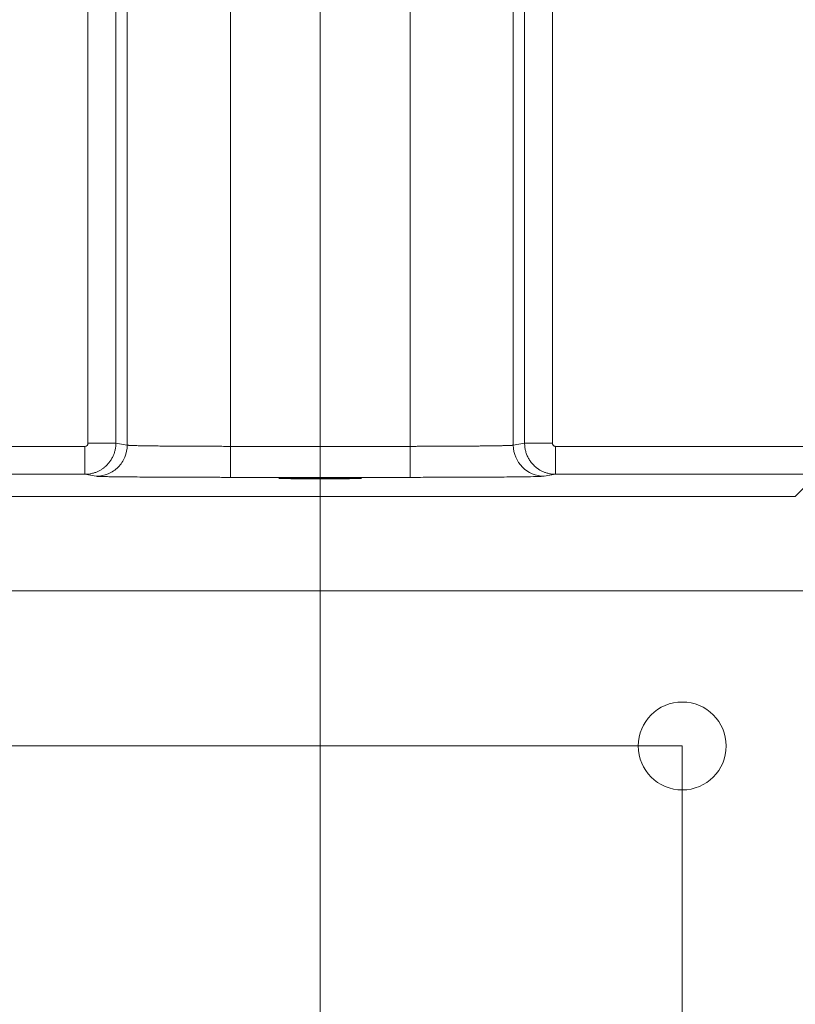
# Model space of a CAD drawing. Header units: millimetres. Extents: x 0 to 594, y 0 to 420.
# Tile 24 of 76: x 110 to 125, y 230 to 249. Entities that reach past the tile are written whole.
import ezdxf

# ---------------------------------------------------------------- set-up
doc = ezdxf.new("R2010")
doc.units = ezdxf.units.MM
doc.linetypes.add('CENTERX2', pattern=[20.32, 12.7, -2.54, 2.54, -2.54])
doc.styles.add('SLDTEXTSTYLE1', font='TXT', dxfattribs={"width": 0.605})
doc.dimstyles.new('SLDDIMSTYLE1', dxfattribs={"dimtxt": 2.568319, "dimasz": 3.3, "dimexe": 0, "dimexo": 0.0625, "dimgap": 0.64208, "dimtad": 1, "dimdec": 0, "dimlfac": 5, "dimrnd": 1e-09, "dimzin": 12, "dimdsep": 46, "dimtxsty": 'SLDTEXTSTYLE1', "dimsah": 1, "dimcen": 0.09, "dimadec": 0, "dimazin": 3, "dimtfac": 1, "dimtdec": 1, "dimtofl": 0, "dimtmove": 0, "dimatfit": 3, "dimfxl": 1, "dimfrac": 2, "dimtolj": 1, "dimtzin": 12, "dimarcsym": 0})
doc.dimstyles.new('SLDDIMSTYLE3', dxfattribs={"dimtxt": 2.568319, "dimasz": 3.3, "dimexe": 0, "dimexo": 0.0625, "dimgap": 0.64208, "dimtad": 1, "dimdec": 1, "dimlfac": 5, "dimrnd": 1e-09, "dimzin": 12, "dimdsep": 46, "dimtxsty": 'SLDTEXTSTYLE1', "dimsah": 1, "dimcen": 0.09, "dimadec": 0, "dimazin": 3, "dimtfac": 1, "dimtdec": 1, "dimtmove": 0, "dimatfit": 0, "dimfxl": 1, "dimfrac": 2, "dimtolj": 1, "dimtzin": 12, "dimarcsym": 0})
doc.dimstyles.new('SLDDIMSTYLE5', dxfattribs={"dimtxt": 2.568319, "dimasz": 3.3, "dimexe": 0, "dimexo": 0.0625, "dimgap": 0.64208, "dimtad": 1, "dimdec": 0, "dimlfac": 5, "dimrnd": 1e-09, "dimzin": 12, "dimdsep": 46, "dimtxsty": 'SLDTEXTSTYLE1', "dimsah": 1, "dimcen": 0.09, "dimadec": 0, "dimazin": 3, "dimtfac": 1, "dimtdec": 1, "dimtmove": 0, "dimatfit": 0, "dimfxl": 1, "dimfrac": 2, "dimtolj": 1, "dimtzin": 12, "dimarcsym": 0})

# ---------------------------------------------------------------- blocks, each defined once
blk = doc.blocks.new('_D_10')
at = {"color": 7, "linetype": 'Continuous', "lineweight": 0}
for p, q in [((115.707, 238.9), (115.707, 214.292)), ((108.707, 235.104), (108.707, 214.292)), ((136.128, 219.824), (135.54, 219.824)), ((135.54, 219.824), (135.54, 215.88)), ((142.498, 219.824), (143.086, 219.824)), ((143.086, 219.824), (143.086, 215.88)), ((135.54, 215.88), (136.128, 215.88)), ((143.086, 215.88), (142.498, 215.88)), ((108.707, 215.292), (102.307, 215.292)), ((115.707, 215.292), (108.707, 215.292)), ((115.707, 215.292), (144.507, 215.292))]:
    blk.add_line(p, q, dxfattribs=at)
for points in [[(108.707, 215.292), (105.407, 215.792), (105.407, 214.792)], [(115.707, 215.292), (119.007, 214.792), (119.007, 215.792)]]:
    blk.add_solid(points, dxfattribs=at)
at = {"color": 7, "linetype": 'Continuous', "lineweight": 0, "char_height": 2.6458, "attachment_point": 1, "style": 'SLDTEXTSTYLE1'}
for s, insert in [('35', (137.353, 223.823)), ('1,4', (136.863, 219.291))]:
    blk.add_mtext(s, dxfattribs=dict(at, insert=insert))
blk = doc.blocks.new('_D_11')
at = {"color": 7, "linetype": 'Continuous', "lineweight": 0}
for p, q in [((108.707, 235.104), (108.707, 203.104)), ((122.707, 235.104), (122.707, 203.104)), ((112.523, 208.636), (111.935, 208.636)), ((111.935, 208.636), (111.935, 204.692)), ((118.892, 208.636), (119.48, 208.636)), ((119.48, 208.636), (119.48, 204.692)), ((111.935, 204.692), (112.523, 204.692)), ((119.48, 204.692), (118.892, 204.692)), ((108.707, 204.104), (102.307, 204.104)), ((108.707, 204.104), (122.707, 204.104)), ((122.707, 204.104), (129.107, 204.104))]:
    blk.add_line(p, q, dxfattribs=at)
for points in [[(108.707, 204.104), (105.407, 204.604), (105.407, 203.604)], [(122.707, 204.104), (126.007, 203.604), (126.007, 204.604)]]:
    blk.add_solid(points, dxfattribs=at)
at = {"color": 7, "linetype": 'Continuous', "lineweight": 0, "char_height": 2.6458, "attachment_point": 1, "style": 'SLDTEXTSTYLE1'}
for s, insert in [('70', (113.747, 212.635)), ('2,8', (113.258, 208.103))]:
    blk.add_mtext(s, dxfattribs=dict(at, insert=insert))
blk = doc.blocks.new('_D_12')
at = {"color": 7, "linetype": 'Continuous', "lineweight": 0}
for p, q in [((178.665, 230.757), (178.665, 237.157)), ((162.794, 230.757), (179.665, 230.757)), ((178.665, 230.757), (178.665, 225.604)), ((115.707, 225.604), (179.665, 225.604)), ((178.665, 225.604), (178.665, 213.642)), ((174.133, 219.081), (174.133, 219.669)), ((174.133, 219.669), (178.077, 219.669)), ((178.077, 219.669), (178.077, 219.081)), ((174.133, 215.651), (174.133, 215.063)), ((178.077, 215.063), (178.077, 215.651)), ((174.133, 215.063), (178.077, 215.063))]:
    blk.add_line(p, q, dxfattribs=at)
for points in [[(178.665, 230.757), (179.165, 234.057), (178.165, 234.057)], [(178.665, 225.604), (178.165, 222.304), (179.165, 222.304)]]:
    blk.add_solid(points, dxfattribs=at)
at = {"color": 7, "linetype": 'Continuous', "lineweight": 0, "attachment_point": 1, "rotation": 90, "style": 'SLDTEXTSTYLE1'}
for s, insert, char_height in [('26', (170.135, 215.406), 2.6458), ('1', (174.667, 216.386), 2.646)]:
    blk.add_mtext(s, dxfattribs=dict(at, insert=insert, char_height=char_height))
blk = doc.blocks.new('_D_13')
at = {"color": 7, "linetype": 'Continuous', "lineweight": 0}
for p, q in [((42.47, 235.104), (42.47, 241.504)), ((122.707, 235.104), (41.47, 235.104)), ((42.47, 225.604), (42.47, 235.104)), ((37.938, 233.539), (37.938, 234.127)), ((37.938, 234.127), (41.882, 234.127)), ((41.882, 234.127), (41.882, 233.539)), ((37.938, 227.169), (37.938, 226.581)), ((41.882, 226.581), (41.882, 227.169)), ((37.938, 226.581), (41.882, 226.581)), ((115.707, 225.604), (41.47, 225.604)), ((42.47, 225.604), (42.47, 219.204))]:
    blk.add_line(p, q, dxfattribs=at)
for points in [[(42.47, 235.104), (42.97, 238.404), (41.97, 238.404)], [(42.47, 225.604), (41.97, 222.304), (42.97, 222.304)]]:
    blk.add_solid(points, dxfattribs=at)
at = {"color": 7, "linetype": 'Continuous', "lineweight": 0, "char_height": 2.6458, "attachment_point": 1, "rotation": 90, "style": 'SLDTEXTSTYLE1'}
for s, insert in [('47,5', (33.939, 226.924)), ('1,9', (38.471, 227.904))]:
    blk.add_mtext(s, dxfattribs=dict(at, insert=insert))
blk = doc.blocks.new('_D_15')
at = {"color": 7, "linetype": 'Continuous', "lineweight": 0}
for p, q in [((107.707, 373.504), (185.665, 373.504)), ((184.665, 230.757), (184.665, 373.504)), ((180.133, 306.296), (180.133, 306.884)), ((180.133, 306.884), (184.077, 306.884)), ((184.077, 306.884), (184.077, 306.296)), ((180.133, 297.966), (180.133, 297.378)), ((184.077, 297.378), (184.077, 297.966)), ((180.133, 297.378), (184.077, 297.378)), ((162.794, 230.757), (185.665, 230.757))]:
    blk.add_line(p, q, dxfattribs=at)
for points in [[(184.665, 373.504), (184.165, 370.204), (185.165, 370.204)], [(184.665, 230.757), (185.165, 234.057), (184.165, 234.057)]]:
    blk.add_solid(points, dxfattribs=at)
at = {"color": 7, "linetype": 'Continuous', "lineweight": 0, "char_height": 2.6458, "attachment_point": 1, "rotation": 90, "style": 'SLDTEXTSTYLE1'}
for s, insert in [('28,1', (180.667, 298.701)), ('714', (176.135, 299.191))]:
    blk.add_mtext(s, dxfattribs=dict(at, insert=insert))

msp = doc.modelspace()

# ---------------------------------------------------------------- linework, layer by layer
at = {"color": 7, "linetype": 'CENTERX2', "lineweight": 0}
msp.add_line((115.707, 238.9), (115.707, 369.076), dxfattribs=at)
at = {"color": 7, "linetype": 'Continuous', "lineweight": 15}
for p, q in [((113.972, 240.9), (113.972, 367.076)), ((117.443, 240.9), (117.443, 367.076)), ((111.975, 240.922), (111.975, 366.972)), ((119.44, 240.922), (119.44, 366.972)), ((111.216, 354.656), (111.216, 240.959)), ((111.755, 354.656), (111.755, 240.959)), ((119.66, 354.656), (119.66, 240.959)), ((120.199, 354.656), (120.199, 240.959)), ((111.975, 240.922), (111.755, 240.959)), ((119.66, 240.959), (119.44, 240.922)), ((111.156, 240.899), (107.64, 240.899)), ((117.443, 240.9), (113.972, 240.9)), ((120.259, 240.899), (125.21, 240.899)), ((111.156, 240.359), (107.478, 240.359)), ((111.376, 240.322), (111.156, 240.359)), ((117.443, 240.3), (113.972, 240.3)), ((120.259, 240.359), (120.039, 240.322)), ((120.259, 240.359), (125.23, 240.359)), ((125.207, 240.245), (124.893, 239.93)), ((124.893, 239.93), (106.522, 239.93)), ((104.707, 238.104), (126.707, 238.104))]:
    msp.add_line(p, q, dxfattribs=at)
msp.add_circle((122.707, 235.104), 0.85, dxfattribs=at)
msp.add_arc((120.04, 240.922), 0.6, 179.9925, 269.9313, dxfattribs=at)
msp.add_ellipse((115.707, 240.279), major_axis=(0.8, 0), ratio=0.008727, dxfattribs=at)
for points, knots in [([(111.216, 240.959), (111.216, 240.943), (111.209, 240.927), (111.187, 240.905), (111.172, 240.899), (111.156, 240.899)], [0, 0, 0, 0, 0.5, 0.5, 1, 1, 1, 1]), ([(111.755, 240.959), (111.755, 240.947), (111.755, 240.925), (111.752, 240.891), (111.747, 240.858), (111.74, 240.825), (111.732, 240.792), (111.722, 240.76), (111.71, 240.729), (111.696, 240.698), (111.681, 240.668), (111.663, 240.639), (111.645, 240.611), (111.625, 240.584), (111.603, 240.559), (111.576, 240.531), (111.544, 240.5), (111.503, 240.469), (111.458, 240.439), (111.407, 240.413), (111.351, 240.39), (111.29, 240.373), (111.224, 240.361), (111.179, 240.359), (111.156, 240.359)], [0, 0, 0, 0, 0.0357372, 0.0714716, 0.1072033, 0.1429324, 0.1786588, 0.2143824, 0.2501034, 0.2858217, 0.3215373, 0.3572502, 0.3929605, 0.4286681, 0.464373, 0.5000752, 0.5512676, 0.6056889, 0.6633385, 0.7242163, 0.7883217, 0.8556544, 0.926214, 1, 1, 1, 1]), ([(111.755, 240.959), (111.752, 240.959), (111.737, 240.959), (111.681, 240.959), (111.638, 240.959), (111.534, 240.959), (111.472, 240.959), (111.343, 240.959), (111.277, 240.959), (111.216, 240.959)], [0, 0, 0, 0, 0.25, 0.25, 0.5, 0.5, 0.75, 0.75, 1, 1, 1, 1]), ([(120.199, 240.959), (120.143, 240.959), (120.083, 240.959), (119.961, 240.959), (119.899, 240.959), (119.791, 240.959), (119.745, 240.959), (119.681, 240.959), (119.663, 240.959), (119.66, 240.959)], [0, 0, 0, 0, 0.25, 0.25, 0.5, 0.5, 0.75, 0.75, 1, 1, 1, 1]), ([(119.66, 240.959), (119.66, 240.947), (119.66, 240.923), (119.663, 240.888), (119.669, 240.853), (119.676, 240.818), (119.685, 240.783), (119.697, 240.749), (119.711, 240.715), (119.726, 240.682), (119.744, 240.651), (119.764, 240.62), (119.786, 240.59), (119.809, 240.561), (119.837, 240.531), (119.871, 240.501), (119.911, 240.469), (119.957, 240.439), (120.008, 240.413), (120.064, 240.39), (120.125, 240.373), (120.19, 240.361), (120.236, 240.359), (120.259, 240.359)], [0, 0, 0, 0, 0.037425, 0.075022, 0.11279, 0.15073, 0.188844, 0.227131, 0.265593, 0.304229, 0.343041, 0.382029, 0.421194, 0.460536, 0.500056, 0.551215, 0.605611, 0.663245, 0.724118, 0.78823, 0.855581, 0.926172, 1, 1, 1, 1]), ([(120.199, 240.959), (120.199, 240.955), (120.199, 240.947), (120.203, 240.935), (120.209, 240.925), (120.217, 240.915), (120.226, 240.908), (120.236, 240.903), (120.247, 240.899), (120.255, 240.899), (120.259, 240.899)], [0, 0, 0, 0, 0.126895, 0.24999, 0.392243, 0.499847, 0.643146, 0.749821, 0.872828, 1, 1, 1, 1]), ([(111.156, 240.359), (111.156, 240.359), (111.156, 240.374), (111.156, 240.428), (111.156, 240.468), (111.156, 240.568), (111.156, 240.628), (111.156, 240.758), (111.156, 240.828), (111.156, 240.899)], [0, 0, 0, 0, 0.25, 0.25, 0.5, 0.5, 0.75, 0.75, 1, 1, 1, 1]), ([(111.376, 240.322), (111.454, 240.322), (111.532, 240.338), (111.677, 240.398), (111.744, 240.442), (111.855, 240.553), (111.899, 240.62), (111.959, 240.765), (111.975, 240.843), (111.975, 240.922)], [0, 0, 0, 0, 0.25, 0.25, 0.5, 0.5, 0.75, 0.75, 1, 1, 1, 1]), ([(113.972, 240.9), (113.95, 240.9), (113.906, 240.9), (113.839, 240.9), (113.771, 240.901), (113.702, 240.901), (113.632, 240.901), (113.562, 240.901), (113.49, 240.901), (113.418, 240.901), (113.346, 240.902), (113.273, 240.902), (113.201, 240.902), (113.128, 240.903), (113.056, 240.903), (112.984, 240.904), (112.912, 240.904), (112.842, 240.905), (112.772, 240.905), (112.704, 240.906), (112.637, 240.906), (112.572, 240.907), (112.509, 240.908), (112.448, 240.909), (112.389, 240.909), (112.333, 240.91), (112.28, 240.911), (112.231, 240.912), (112.185, 240.913), (112.142, 240.914), (112.104, 240.915), (112.07, 240.916), (112.04, 240.917), (112.016, 240.918), (111.997, 240.92), (111.982, 240.921), (111.977, 240.922), (111.975, 240.922)], [0, 0, 0, 0, 0.021648, 0.043703, 0.066166, 0.089036, 0.112313, 0.135997, 0.160089, 0.184588, 0.209494, 0.234808, 0.260528, 0.286656, 0.313192, 0.340134, 0.367484, 0.395241, 0.423406, 0.451977, 0.480956, 0.510342, 0.540136, 0.570336, 0.600944, 0.631959, 0.663381, 0.695211, 0.727447, 0.760091, 0.793142, 0.826601, 0.860466, 0.894739, 0.929419, 0.964506, 1, 1, 1, 1]), ([(113.972, 240.3), (113.972, 240.301), (113.972, 240.317), (113.972, 240.378), (113.972, 240.423), (113.972, 240.534), (113.972, 240.6), (113.972, 240.744), (113.972, 240.822), (113.972, 240.9)], [0, 0, 0, 0, 0.25, 0.25, 0.5, 0.5, 0.75, 0.75, 1, 1, 1, 1]), ([(119.44, 240.922), (119.438, 240.922), (119.436, 240.921), (119.429, 240.92), (119.421, 240.92), (119.41, 240.919), (119.398, 240.918), (119.383, 240.918), (119.367, 240.917), (119.35, 240.916), (119.33, 240.916), (119.309, 240.915), (119.286, 240.914), (119.262, 240.914), (119.236, 240.913), (119.209, 240.913), (119.181, 240.912), (119.151, 240.911), (119.121, 240.911), (119.089, 240.91), (119.055, 240.91), (119.021, 240.909), (118.986, 240.909), (118.95, 240.908), (118.913, 240.908), (118.876, 240.907), (118.837, 240.907), (118.798, 240.907), (118.758, 240.906), (118.718, 240.906), (118.677, 240.905), (118.635, 240.905), (118.593, 240.905), (118.551, 240.904), (118.508, 240.904), (118.466, 240.904), (118.422, 240.903), (118.379, 240.903), (118.335, 240.903), (118.292, 240.903), (118.248, 240.902), (118.204, 240.902), (118.16, 240.902), (118.116, 240.902), (118.073, 240.902), (118.029, 240.901), (117.985, 240.901), (117.942, 240.901), (117.899, 240.901), (117.856, 240.901), (117.813, 240.901), (117.77, 240.901), (117.728, 240.901), (117.686, 240.901), (117.645, 240.901), (117.604, 240.901), (117.563, 240.9), (117.522, 240.9), (117.482, 240.9), (117.456, 240.9), (117.443, 240.9)], [0, 0, 0, 0, 0.021452, 0.042755, 0.063911, 0.08492, 0.105781, 0.126493, 0.147059, 0.167476, 0.187746, 0.207868, 0.227842, 0.247669, 0.267348, 0.286879, 0.306262, 0.325498, 0.344586, 0.363526, 0.382319, 0.400964, 0.419461, 0.43781, 0.456012, 0.474066, 0.491972, 0.50973, 0.527341, 0.544804, 0.562119, 0.579287, 0.596307, 0.613179, 0.629903, 0.64648, 0.662909, 0.67919, 0.695323, 0.711309, 0.727147, 0.742837, 0.75838, 0.773775, 0.789022, 0.804121, 0.819073, 0.833877, 0.848533, 0.863041, 0.877402, 0.891615, 0.90568, 0.919598, 0.933367, 0.946989, 0.960464, 0.97379, 0.986969, 1, 1, 1, 1]), ([(117.443, 240.3), (117.443, 240.301), (117.443, 240.317), (117.443, 240.378), (117.443, 240.423), (117.443, 240.533), (117.443, 240.6), (117.443, 240.744), (117.443, 240.822), (117.443, 240.9)], [0, 0, 0, 0, 0.25, 0.25, 0.5, 0.5, 0.75, 0.75, 1, 1, 1, 1]), ([(120.259, 240.899), (120.259, 240.828), (120.259, 240.758), (120.259, 240.628), (120.259, 240.568), (120.259, 240.468), (120.259, 240.428), (120.259, 240.374), (120.259, 240.359), (120.259, 240.359)], [0, 0, 0, 0, 0.25, 0.25, 0.5, 0.5, 0.75, 0.75, 1, 1, 1, 1]), ([(113.972, 240.3), (113.949, 240.3), (113.903, 240.3), (113.835, 240.3), (113.752, 240.301), (113.656, 240.301), (113.502, 240.301), (113.306, 240.301), (113.067, 240.302), (112.83, 240.303), (112.595, 240.304), (112.371, 240.305), (112.163, 240.307), (111.976, 240.309), (111.812, 240.31), (111.675, 240.312), (111.567, 240.314), (111.484, 240.316), (111.435, 240.318), (111.407, 240.319), (111.393, 240.32), (111.382, 240.321), (111.378, 240.322), (111.376, 240.322)], [0, 0, 0, 0, 0.017463, 0.034849, 0.05217, 0.080254, 0.108499, 0.170482, 0.232397, 0.298464, 0.366431, 0.435635, 0.505457, 0.575265, 0.644368, 0.711978, 0.777278, 0.837525, 0.897895, 0.924738, 0.951464, 0.975631, 1, 1, 1, 1]), ([(118.044, 240.301), (117.977, 240.301), (117.782, 240.301), (117.577, 240.3), (117.443, 240.3)], [0, 0, 0, 0, 0.340061, 1, 1, 1, 1])]:
    msp.add_open_spline(points, degree=3, knots=knots, dxfattribs=at)
at = {"color": 8, "linetype": 'Continuous', "lineweight": 15}
msp.add_open_spline([(120.039, 240.322), (120.025, 240.321), (119.994, 240.318), (119.84, 240.314), (119.586, 240.31), (119.228, 240.306), (118.863, 240.304), (118.546, 240.303), (118.303, 240.302), (118.132, 240.301), (118.044, 240.301)], degree=3, knots=[0, 0, 0, 0, 0.128517, 0.275263, 0.433919, 0.598352, 0.762512, 0.842479, 0.919692, 1, 1, 1, 1], dxfattribs=at)

# ---------------------------------------------------------------- dimensions: what is measured, and where the dimension line sits
at = {"color": 7, "linetype": 'Continuous', "lineweight": 0}
for base, p1, p2, dimstyle, picture, middle in [((184.665, 373.504), (162.794, 230.757), (107.707, 373.504), 'SLDDIMSTYLE1', '_D_15', (184.665, 302.131)), ((42.47, 235.104), (115.707, 225.604), (122.707, 235.104), 'SLDDIMSTYLE3', '_D_13', (42.47, 230.354)), ((178.665, 225.604), (162.794, 230.757), (115.707, 225.604), 'SLDDIMSTYLE5', '_D_12', (178.665, 217.366))]:
    dim = msp.add_linear_dim(base=base, p1=p1, p2=p2, angle=90, dimstyle=dimstyle, dxfattribs=at)
    dim.commit()
    dim.dimension.update_dxf_attribs({"geometry": picture, "text_midpoint": middle, "dimtype": 160})
for base, p1, p2, picture, middle in [((108.707, 215.292), (115.707, 238.9), (108.707, 235.104), '_D_10', (139.313, 215.292)), ((122.707, 204.104), (108.707, 235.104), (122.707, 235.104), '_D_11', (115.707, 204.104))]:
    dim = msp.add_linear_dim(base=base, p1=p1, p2=p2, dimstyle='SLDDIMSTYLE3', dxfattribs=at)
    dim.commit()
    dim.dimension.update_dxf_attribs({"geometry": picture, "text_midpoint": middle, "dimtype": 160})

doc.saveas('drawing.dxf')
